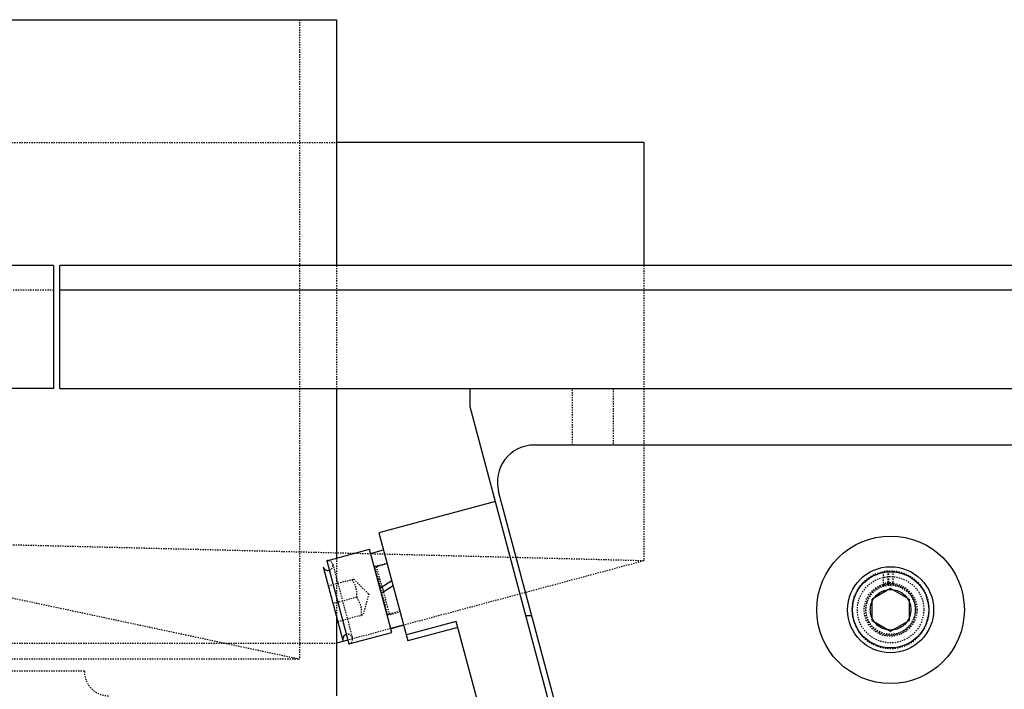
# Model space of a CAD drawing. Header units: millimetres. Extents: x -24622 to 57, y -1603 to 1112.
# Tile 19 of 219: x -23404 to -23324, y -244 to -190. Entities that reach past the tile are written whole.
import ezdxf
from ezdxf.lldxf.tags import DXFTag

# ---------------------------------------------------------------- set-up
doc = ezdxf.new("R2010")
doc.units = ezdxf.units.MM
doc.linetypes.add('HIDDEN', pattern=[0.2, 0.1, -0.1])
doc.layers.add('02___PRT_ALL_AXES', color=7, linetype='Continuous')
doc.layers.add('DEFAULT_2', color=8, linetype='HIDDEN')
tags = doc.linetypes.add('CENTER', pattern=[2, 1.25, -0.25, 0.25, -0.25]).pattern_tags.tags
tags[10:11] = [DXFTag(74, 4), DXFTag(75, 0), DXFTag(340, '0'), DXFTag(46, 1.0), DXFTag(50, 0.0), DXFTag(44, 0.0), DXFTag(45, 0.0)]
tags[8:9] = [DXFTag(74, 4), DXFTag(75, 0), DXFTag(340, '0'), DXFTag(46, 1.0), DXFTag(50, 0.0), DXFTag(44, 0.0), DXFTag(45, 0.0)]
tags[6:7] = [DXFTag(74, 4), DXFTag(75, 0), DXFTag(340, '0'), DXFTag(46, 1.0), DXFTag(50, 0.0), DXFTag(44, 0.0), DXFTag(45, 0.0)]
tags[4:5] = [DXFTag(74, 4), DXFTag(75, 0), DXFTag(340, '0'), DXFTag(46, 1.0), DXFTag(50, 0.0), DXFTag(44, 0.0), DXFTag(45, 0.0)]

msp = doc.modelspace()

# ---------------------------------------------------------------- linework, layer by layer
at = {"color": 7, "linetype": 'Continuous'}
for p, q in [((-23378.594, -199.777), (-23378.594, -209.775)), ((-23353.594, -199.777), (-23378.594, -199.777)), ((-23353.594, -199.777), (-23353.594, -209.775)), ((-23401.594, -209.775), (-23461.594, -209.775)), ((-23401.594, -209.775), (-23401.594, -219.775)), ((-23401.094, -219.775), (-23401.094, -209.775)), ((-23201.094, -209.775), (-23401.094, -209.775)), ((-23401.594, -219.775), (-23416.594, -219.775)), ((-23401.094, -219.775), (-23201.094, -219.775)), ((-23378.594, -219.775), (-23378.594, -233.575)), ((-23367.725, -221.275), (-23367.725, -219.775)), ((-23351.916, -280.275), (-23367.725, -221.275)), ((-23285.891, -224.375), (-23362.501, -224.375)), ((-23353.609, -272.151), (-23365.399, -228.151)), ((-23365.663, -228.971), (-23375.129, -231.508)), ((-23375.129, -231.508), (-23372.774, -240.298)), ((-23379.384, -233.787), (-23375.907, -232.855)), ((-23374.095, -239.617), (-23375.907, -232.855)), ((-23375.816, -233.193), (-23374.754, -232.908)), ((-23379.384, -233.787), (-23377.572, -240.548)), ((-23379.667, -234.277), (-23378.062, -240.265)), ((-23375.058, -236.023), (-23374.088, -235.393)), ((-23373.974, -235.818), (-23374.944, -236.448)), ((-23374.881, -235.909), (-23374.767, -236.334)), ((-23333.515, -236.043), (-23335.015, -236.909)), ((-23332.015, -236.909), (-23333.515, -236.043)), ((-23335.015, -238.641), (-23335.015, -236.909)), ((-23332.015, -236.909), (-23332.015, -238.641)), ((-23378.594, -238.281), (-23378.594, -240.495)), ((-23362.687, -238.275), (-23363.17, -238.275)), ((-23335.015, -238.641), (-23333.515, -239.507)), ((-23333.515, -239.507), (-23332.015, -238.641)), ((-23374.186, -239.278), (-23373.123, -238.994)), ((-23373.114, -239.026), (-23374.177, -239.311)), ((-23368.846, -238.728), (-23372.903, -239.815)), ((-23368.717, -239.211), (-23372.774, -240.298)), ((-23362.893, -260.944), (-23368.846, -238.728)), ((-23377.654, -240.243), (-23378.594, -240.495)), ((-23377.572, -240.548), (-23374.095, -239.617))]:
    msp.add_line(p, q, dxfattribs=at)
at = {"color": 1, "linetype": 'CENTER', "ltscale": 40.64}
msp.add_line((-23201.094, -211.775), (-23401.094, -211.775), dxfattribs=at)
at = {"color": 7, "linetype": 'Continuous'}
for radius in [6, 3.5, 3.1]:
    msp.add_circle((-23333.515, -237.775), radius, dxfattribs=at)
for centre, radius, start, end in [((-23362.501, -227.375), 3, 90, 195), ((-23379.28, -234.173), 0.4, 195, 285.07448), ((-23377.676, -240.162), 0.4, 104.92552, 195)]:
    msp.add_arc(centre, radius, start, end, dxfattribs=at)
for points, start_tangent, end_tangent in [([(-23333.515, -239.425), (-23334.042, -239.338), (-23334.503, -239.096), (-23334.86, -238.73), (-23335.088, -238.272), (-23335.165, -237.768), (-23335.084, -237.266), (-23334.854, -236.811), (-23334.497, -236.449), (-23334.038, -236.21), (-23333.515, -236.125)], (-0.999873, 0.015949), (0.999884, 0.015252)), ([(-23333.515, -236.125), (-23332.987, -236.211), (-23332.526, -236.454), (-23332.17, -236.819), (-23331.942, -237.277), (-23331.865, -237.781), (-23331.945, -238.284), (-23332.176, -238.739), (-23332.532, -239.1), (-23332.991, -239.339), (-23333.515, -239.425)], (0.999873, -0.015949), (-0.999884, -0.015252))]:
    msp.add_spline(points, degree=3, dxfattribs=dict(at, start_tangent=start_tangent, end_tangent=end_tangent))
at = {"layer": '02___PRT_ALL_AXES', "color": 7, "linetype": 'Continuous'}
for p, q in [((-23484.594, -189.777), (-23378.594, -189.777)), ((-23378.594, -189.777), (-23378.594, -199.777)), ((-23378.594, -240.495), (-23378.594, -244.775))]:
    msp.add_line(p, q, dxfattribs=at)
at = {"layer": '02___PRT_ALL_AXES', "color": 8, "linetype": 'HIDDEN'}
for p in [(-23381.594, -189.777), (-23421.594, -233.274), (-23481.594, -241.777)]:
    msp.add_line(p, (-23381.594, -241.777), dxfattribs=at)
at = {"layer": 'DEFAULT_2', "color": 8, "linetype": 'HIDDEN'}
for p, q in [((-23431.594, -199.777), (-23378.594, -199.777)), ((-23378.594, -209.775), (-23378.594, -219.775)), ((-23353.594, -209.775), (-23353.594, -233.796)), ((-23401.594, -211.775), (-23456.094, -211.775)), ((-23359.375, -224.375), (-23359.375, -219.775)), ((-23356.075, -219.775), (-23356.075, -224.375)), ((-23378.594, -233.575), (-23378.594, -238.281)), ((-23353.594, -233.796), (-23373.114, -239.026)), ((-23378.888, -234.091), (-23377.295, -240.037)), ((-23375.466, -234.238), (-23374.469, -233.971)), ((-23374.405, -238.198), (-23375.466, -234.238)), ((-23375.325, -234.252), (-23374.456, -234.019)), ((-23374.881, -235.909), (-23375.325, -234.252)), ((-23333.735, -234.632), (-23333.735, -235.736)), ((-23333.652, -235.729), (-23333.652, -234.628)), ((-23333.295, -235.736), (-23333.295, -234.632)), ((-23379.253, -235.822), (-23377.191, -235.27)), ((-23377.191, -235.27), (-23375.967, -236.495)), ((-23375.207, -235.202), (-23375, -235.983)), ((-23334.092, -235.808), (-23334.092, -234.678)), ((-23376.933, -236.753), (-23378.865, -237.271)), ((-23375.967, -236.495), (-23376.415, -238.168)), ((-23374.767, -236.334), (-23374.29, -238.116)), ((-23378.476, -238.72), (-23376.415, -238.168)), ((-23374.405, -238.198), (-23373.408, -237.931)), ((-23373.421, -237.883), (-23374.29, -238.116)), ((-23374.177, -239.311), (-23377.654, -240.243)), ((-23431.594, -240.495), (-23378.594, -240.495)), ((-23399.094, -242.775), (-23464.094, -242.775))]:
    msp.add_line(p, q, dxfattribs=at)
for radius in [2.7, 2.15, 2]:
    msp.add_circle((-23333.515, -237.775), radius, dxfattribs=at)
for centre, radius, start, end in [((-23379.28, -234.173), 0.4, 285.07448, 105), ((-23375.377, -234.059), 0.2, 243.59541, 285), ((-23333.515, -237.775), 3.15, 94.00487, 92.50019), ((-23333.515, -237.775), 2.05, 96.16068, 93.84343), ((-23333.515, -237.775), 2.2, 84.26083, 105.21607), ((-23333.06, -235.579), 0.592, 179.94949, 185.38327), ((-23374.238, -238.309), 0.2, 105, 146.40962), ((-23377.676, -240.162), 0.4, 285, 104.92552), ((-23397.094, -242.775), 2, 180, 270.00847)]:
    msp.add_arc(centre, radius, start, end, dxfattribs=at)
for points, start_tangent, end_tangent in [([(-23353.594, -233.796), (-23378.64, -233.16), (-23439.093, -231.698), (-23499.547, -230.324), (-23524.594, -229.777)], (-0.999668, 0.025752), (-0.999767, 0.021606)), ([(-23376.933, -236.753), (-23376.997, -235.994), (-23377.321, -235.305)], (0.059915, 0.998203), (-0.55099, 0.834512)), ([(-23334.092, -235.652), (-23334.091, -235.694), (-23334.07, -235.801)], (0, -1), (0.366552, -0.930398)), ([(-23333.756, -235.738), (-23333.747, -235.706), (-23333.735, -235.586)], (0.325842, 0.945424), (0, 1)), ([(-23333.63, -235.728), (-23333.636, -235.708), (-23333.649, -235.635)], (-0.35165, 0.936131), (-0.094748, 0.995501)), ([(-23333.295, -235.586), (-23333.296, -235.628), (-23333.317, -235.734)], (0, -1), (-0.355412, -0.93471)), ([(-23376.544, -238.202), (-23376.609, -237.443), (-23376.933, -236.753)], (0.059915, 0.998203), (-0.55099, 0.834512))]:
    msp.add_spline(points, degree=3, dxfattribs=dict(at, start_tangent=start_tangent, end_tangent=end_tangent))

doc.saveas('drawing.dxf')
